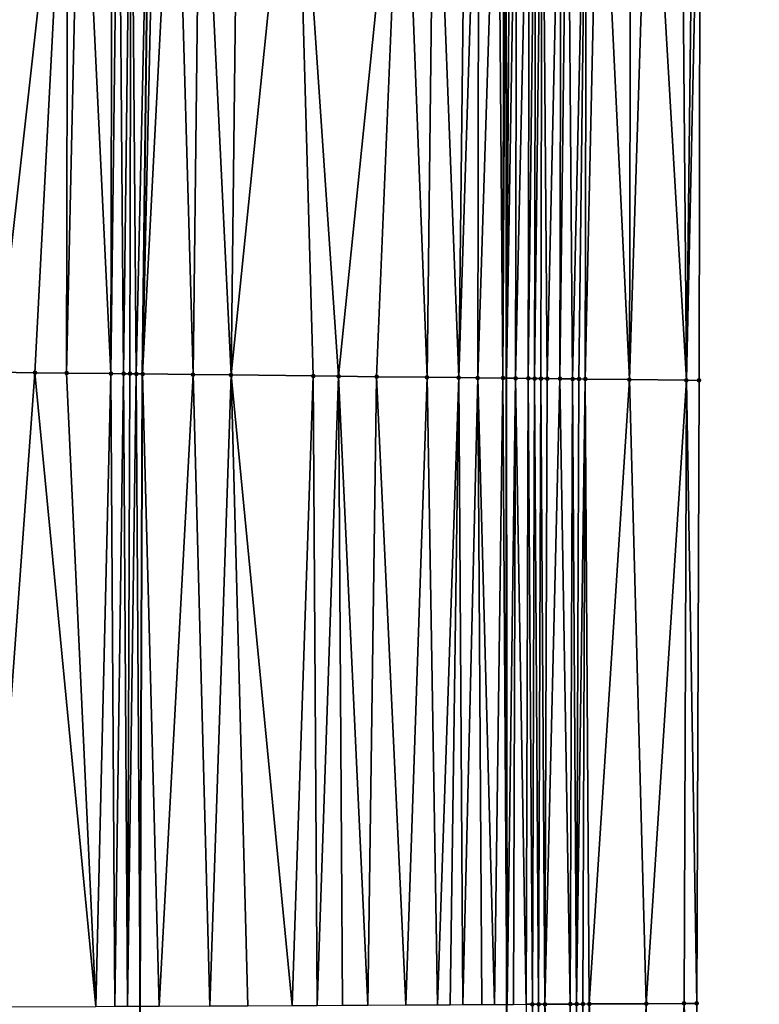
# Model space of a CAD drawing. Header units: feet. Extents: x 2004186 to 2014793, y 836912 to 864902.
# Tile 139 of 256: x 2010490 to 2010513, y 841229 to 841261. Entities that reach past the tile are written whole.
import ezdxf

# ---------------------------------------------------------------- set-up
doc = ezdxf.new("R2010")
doc.units = ezdxf.units.FT
doc.header["$LTSCALE"] = 100
doc.header["$MEASUREMENT"] = 0
for name, color, linetype, lineweight in [('EP_Travel Lane', 5, 'Continuous', 40), ('GPL_Skip Line', 2, 'Continuous', 40), ('Road Shots', 4, 'Continuous', 200), ('Road X-Section', 30, 'Continuous', 13)]:
    doc.layers.add(name, color=color, linetype=linetype, lineweight=lineweight)
doc.layers.add('I-77 SB_MM21-27-Surface-Border', color=7, linetype='Continuous')
doc.layers.add('I-77 SB_MM21-27-Surface-TIN', color=7, linetype='Continuous')

msp = doc.modelspace()

# ---------------------------------------------------------------- linework, layer by layer
at = {"layer": 'EP_Travel Lane'}
msp.add_polyline3d([(2010506.947924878, 841049.6166984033, 347.1537764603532), (2010506.703551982, 841069.6115058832, 347.521280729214), (2010506.428442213, 841089.6057693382, 347.8799774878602), (2010506.12200683, 841109.5995052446, 348.2335077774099), (2010505.815562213, 841129.5938436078, 348.5806898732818), (2010505.509115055, 841149.5883477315, 348.9379836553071), (2010505.202714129, 841169.5823916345, 349.272179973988), (2010505.043009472, 841189.5789698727, 349.634395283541), (2010505.032880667, 841209.5767884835, 350.0411888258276), (2010505.022806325, 841229.4670785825, 350.4218220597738), (2010505.012775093, 841249.2722537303, 350.8272575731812), (2010505.002656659, 841269.2702201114, 351.2023619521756), (2010505.052789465, 841289.2670007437, 351.5802791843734), (2010505.164352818, 841309.2635476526, 351.9483654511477), (2010505.275912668, 841329.259466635, 352.3346658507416), (2010505.387475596, 841349.2559374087, 352.6996424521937), (2010505.499053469, 841369.2521676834, 353.1036261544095), (2010505.746330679, 841389.2465528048, 353.4565571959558)], dxfattribs=at)
at = {"layer": 'GPL_Skip Line'}
msp.add_polyline3d([(2010495.804256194, 841049.4598734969, 347.3600128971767), (2010495.529776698, 841069.4543842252, 347.7339571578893), (2010495.255307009, 841089.4481805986, 348.1043761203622), (2010494.980825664, 841109.4428259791, 348.4546084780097), (2010494.706338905, 841129.4378657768, 348.783599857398), (2010494.431858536, 841149.4324400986, 349.1494141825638), (2010494.157377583, 841169.4270569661, 349.4919472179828), (2010493.8828987, 841189.4215230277, 349.8582159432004), (2010493.608423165, 841209.4157451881, 350.2470860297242), (2010493.425419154, 841229.4106769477, 350.6458651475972), (2010493.497891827, 841249.4055098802, 351.028242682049), (2010493.735743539, 841269.4005077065, 351.3978442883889), (2010493.973592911, 841289.3953088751, 351.7721775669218), (2010494.211443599, 841309.390220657, 352.1391192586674), (2010494.44929091, 841329.3848485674, 352.5185264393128), (2010494.687144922, 841349.3800397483, 352.873081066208), (2010494.924990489, 841369.374521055, 353.2730920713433), (2010495.162840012, 841389.3693348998, 353.6398672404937)], dxfattribs=at)
at = {"layer": 'I-77 SB_MM21-27-Surface-Border', "color": 3, "linetype": 'ByBlock', "lineweight": -2}
msp.add_polyline3d([(2010511.361773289, 841389.183310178, 353.2472468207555), (2010510.923949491, 841369.1918483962, 352.8955424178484), (2010510.886080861, 841349.1942388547, 352.4975332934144), (2010511.048205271, 841329.1948546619, 352.1159477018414), (2010511.01034741, 841309.198150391, 351.7298717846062), (2010511.172465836, 841289.198263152, 351.3567615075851), (2010511.134607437, 841269.2015136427, 350.98084508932), (2010511.096740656, 841249.2040594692, 350.6015202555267), (2010511.025202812, 841229.4983774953, 350.1976608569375), (2010511.206638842, 841209.6665230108, 349.7975713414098), (2010511.481119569, 841189.6719226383, 349.3932578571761), (2010511.755609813, 841169.6766289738, 349.0184022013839), (2010512.030080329, 841149.6827723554, 348.667966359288), (2010512.104591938, 841129.6845496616, 348.3252830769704), (2010512.179095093, 841109.6869427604, 347.9797780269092), (2010512.253583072, 841089.6904414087, 347.6289492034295), (2010512.128104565, 841069.6901259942, 347.2845300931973), (2010513.002515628, 841049.7047184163, 346.8908977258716)], dxfattribs=at)
at = {"layer": 'I-77 SB_MM21-27-Surface-TIN', "color": 128, "linetype": 'ByBlock', "lineweight": -2}
for points in [[(2010491.135918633, 841269.4306907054, 351.436712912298), (2010487.936134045, 841269.4678315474, 351.4849415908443), (2010488.898202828, 841249.4590130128, 351.0937678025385)], [(2010491.135918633, 841269.4306907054, 351.436712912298), (2010488.898202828, 841249.4590130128, 351.0937678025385), (2010490.098121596, 841249.4450470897, 351.077138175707)], [(2010491.135918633, 841269.4306907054, 351.436712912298), (2010490.098121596, 841249.4450470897, 351.077138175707), (2010491.098053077, 841249.4333395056, 351.0670258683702)], [(2010491.535891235, 841269.4260084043, 351.432760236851), (2010491.135918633, 841269.4306907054, 351.436712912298), (2010491.098053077, 841249.4333395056, 351.0670258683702)], [(2010491.535891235, 841269.4260084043, 351.432760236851), (2010491.098053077, 841249.4333395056, 351.0670258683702), (2010492.497958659, 841249.4170757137, 351.0460150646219)], [(2010492.535824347, 841269.4144378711, 351.4158072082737), (2010491.535891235, 841269.4260084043, 351.432760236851), (2010492.497958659, 841249.4170757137, 351.0460150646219)], [(2010492.735811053, 841269.4121308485, 351.4120461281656), (2010492.535824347, 841269.4144378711, 351.4158072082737), (2010492.497958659, 841249.4170757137, 351.0460150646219)], [(2010492.735811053, 841269.4121308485, 351.4120461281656), (2010492.497958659, 841249.4170757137, 351.0460150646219), (2010492.897931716, 841249.4124316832, 351.0398624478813)], [(2010493.135783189, 841269.4074094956, 351.4101356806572), (2010492.735811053, 841269.4121308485, 351.4120461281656), (2010492.897931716, 841249.4124316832, 351.0398624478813)], [(2010493.135783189, 841269.4074094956, 351.4101356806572), (2010492.897931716, 841249.4124316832, 351.0398624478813), (2010493.097917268, 841249.4100275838, 351.0412218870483)], [(2010493.135783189, 841269.4074094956, 351.4101356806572), (2010493.097917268, 841249.4100275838, 351.0412218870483), (2010493.297904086, 841249.4077299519, 351.0368279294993)], [(2010493.135783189, 841269.4074094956, 351.4101356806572), (2010493.297904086, 841249.4077299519, 351.0368279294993), (2010493.735743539, 841269.4005077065, 351.3978442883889)], [(2010493.297904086, 841249.4077299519, 351.0368279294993), (2010493.497891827, 841249.4055098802, 351.028242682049), (2010493.735743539, 841269.4005077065, 351.3978442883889)], [(2010493.935730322, 841269.3982071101, 351.3937471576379), (2010493.735743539, 841269.4005077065, 351.3978442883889), (2010493.497891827, 841249.4055098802, 351.028242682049)], [(2010494.535690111, 841269.3912582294, 351.3839184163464), (2010493.935730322, 841269.3982071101, 351.3937471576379), (2010493.497891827, 841249.4055098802, 351.028242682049)], [(2010494.535690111, 841269.3912582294, 351.3839184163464), (2010493.497891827, 841249.4055098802, 351.028242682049), (2010495.097785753, 841249.38707665, 350.9959104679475)], [(2010495.335636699, 841269.3820100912, 351.3699225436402), (2010494.535690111, 841269.3912582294, 351.3839184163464), (2010495.097785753, 841249.38707665, 350.9959104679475)], [(2010495.335636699, 841269.3820100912, 351.3699225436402), (2010495.097785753, 841249.38707665, 350.9959104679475), (2010496.297704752, 841249.3731301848, 350.9782293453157)], [(2010496.535555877, 841269.3680787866, 351.3520192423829), (2010495.335636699, 841269.3820100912, 351.3699225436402), (2010496.297704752, 841249.3731301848, 350.9782293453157)], [(2010498.335433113, 841269.3470529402, 351.3319046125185), (2010496.535555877, 841269.3680787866, 351.3520192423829), (2010496.297704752, 841249.3731301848, 350.9782293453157)], [(2010498.335433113, 841269.3470529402, 351.3319046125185), (2010496.297704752, 841249.3731301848, 350.9782293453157), (2010498.897527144, 841249.3427358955, 350.9494823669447)], [(2010498.335433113, 841269.3470529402, 351.3319046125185), (2010498.897527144, 841249.3427358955, 350.9494823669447), (2010499.697473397, 841249.3334596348, 350.9365394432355)], [(2010501.735204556, 841269.3076175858, 351.2792606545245), (2010498.335433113, 841269.3470529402, 351.3319046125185), (2010499.697473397, 841249.3334596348, 350.9365394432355)], [(2010501.735204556, 841269.3076175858, 351.2792606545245), (2010499.697473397, 841249.3334596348, 350.9365394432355), (2010500.897393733, 841249.3196255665, 350.9127845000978)], [(2010501.735204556, 841269.3076175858, 351.2792606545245), (2010500.897393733, 841249.3196255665, 350.9127845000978), (2010502.497285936, 841249.301047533, 350.8882773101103)], [(2010502.735137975, 841269.2960728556, 351.2609582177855), (2010501.735204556, 841269.3076175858, 351.2792606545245), (2010502.497285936, 841249.301047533, 350.8882773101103)], [(2010502.735137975, 841269.2960728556, 351.2609582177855), (2010502.497285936, 841249.301047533, 350.8882773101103), (2010503.497218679, 841249.2894460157, 350.8724332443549)], [(2010503.735071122, 841269.2845053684, 351.2438458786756), (2010502.735137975, 841269.2960728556, 351.2609582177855), (2010503.497218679, 841249.2894460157, 350.8724332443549)], [(2010504.135045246, 841269.2799510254, 351.2332015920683), (2010503.735071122, 841269.2845053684, 351.2438458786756), (2010503.497218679, 841249.2894460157, 350.8724332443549)], [(2010504.135045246, 841269.2799510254, 351.2332015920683), (2010503.497218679, 841249.2894460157, 350.8724332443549), (2010504.097179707, 841249.2826012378, 350.8566511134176)], [(2010504.735008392, 841269.2732843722, 351.2086136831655), (2010504.135045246, 841269.2799510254, 351.2332015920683), (2010504.097179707, 841249.2826012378, 350.8566511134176)], [(2010504.735008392, 841269.2732843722, 351.2086136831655), (2010504.097179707, 841249.2826012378, 350.8566511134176), (2010504.897129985, 841249.2736633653, 350.8254220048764)], [(2010504.934995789, 841269.2710353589, 351.2018189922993), (2010504.735008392, 841269.2732843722, 351.2086136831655), (2010504.897129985, 841249.2736633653, 350.8254220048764)], [(2010504.934995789, 841269.2710353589, 351.2018189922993), (2010504.897129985, 841249.2736633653, 350.8254220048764), (2010505.002656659, 841269.2702201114, 351.2023619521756)], [(2010504.897129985, 841249.2736633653, 350.8254220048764), (2010505.012775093, 841249.2722537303, 350.8272575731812), (2010505.002656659, 841269.2702201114, 351.2023619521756)], [(2010505.134981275, 841269.2686257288, 351.2034238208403), (2010505.002656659, 841269.2702201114, 351.2023619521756), (2010505.012775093, 841249.2722537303, 350.8272575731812)], [(2010505.334965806, 841269.2661358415, 351.2092257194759), (2010505.134981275, 841269.2686257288, 351.2034238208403), (2010505.012775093, 841249.2722537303, 350.8272575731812)], [(2010505.334965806, 841269.2661358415, 351.2092257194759), (2010505.012775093, 841249.2722537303, 350.8272575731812), (2010505.29710029, 841249.2687880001, 350.8317705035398)], [(2010505.734938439, 841269.2614561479, 351.2051366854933), (2010505.334965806, 841269.2661358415, 351.2092257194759), (2010505.29710029, 841249.2687880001, 350.8317705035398)], [(2010505.734938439, 841269.2614561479, 351.2051366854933), (2010505.29710029, 841249.2687880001, 350.8317705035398), (2010505.697073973, 841249.2641966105, 350.8227732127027)], [(2010505.934925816, 841269.2592055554, 351.1984245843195), (2010505.734938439, 841269.2614561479, 351.2051366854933), (2010505.697073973, 841249.2641966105, 350.8227732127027)], [(2010505.934925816, 841269.2592055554, 351.1984245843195), (2010505.697073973, 841249.2641966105, 350.8227732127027), (2010505.897061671, 841249.261972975, 350.8143805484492)], [(2010506.134914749, 841269.2570856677, 351.1848772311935), (2010505.934925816, 841269.2592055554, 351.1984245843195), (2010505.897061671, 841249.261972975, 350.8143805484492)], [(2010506.134914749, 841269.2570856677, 351.1848772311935), (2010505.897061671, 841249.261972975, 350.8143805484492), (2010506.097050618, 841249.2598543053, 350.8003156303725)], [(2010506.134914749, 841269.2570856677, 351.1848772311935), (2010506.097050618, 841249.2598543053, 350.8003156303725), (2010506.297038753, 841249.2576673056, 350.7899431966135)], [(2010506.734878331, 841269.2504556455, 351.1583736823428), (2010506.134914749, 841269.2570856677, 351.1848772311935), (2010506.297038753, 841249.2576673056, 350.7899431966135)], [(2010506.734878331, 841269.2504556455, 351.1583736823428), (2010506.297038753, 841249.2576673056, 350.7899431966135), (2010506.69701401, 841249.2532083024, 350.7737918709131)], [(2010506.934865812, 841269.2482136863, 351.15121009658), (2010506.734878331, 841269.2504556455, 351.1583736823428), (2010506.69701401, 841249.2532083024, 350.7737918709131)], [(2010506.934865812, 841269.2482136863, 351.15121009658), (2010506.69701401, 841249.2532083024, 350.7737918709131), (2010507.096988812, 841249.2487109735, 350.7597116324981)], [(2010507.534826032, 841269.2413010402, 351.139486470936), (2010506.934865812, 841269.2482136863, 351.15121009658), (2010507.096988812, 841249.2487109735, 350.7597116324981)], [(2010507.534826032, 841269.2413010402, 351.139486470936), (2010507.096988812, 841249.2487109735, 350.7597116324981), (2010507.296975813, 841249.2464287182, 350.7544867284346)], [(2010507.534826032, 841269.2413010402, 351.139486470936), (2010507.296975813, 841249.2464287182, 350.7544867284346), (2010507.496961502, 841249.2440361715, 350.7552218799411)], [(2010507.934802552, 841269.2369481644, 351.1183063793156), (2010507.534826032, 841269.2413010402, 351.139486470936), (2010507.496961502, 841249.2440361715, 350.7552218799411)], [(2010507.934802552, 841269.2369481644, 351.1183063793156), (2010507.496961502, 841249.2440361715, 350.7552218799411), (2010508.896876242, 841249.228542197, 350.6926108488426)], [(2010508.934742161, 841269.2259238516, 351.0727885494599), (2010507.934802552, 841269.2369481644, 351.1183063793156), (2010508.896876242, 841249.228542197, 350.6926108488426)], [(2010509.534704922, 841269.2192248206, 351.0498938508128), (2010508.934742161, 841269.2259238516, 351.0727885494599), (2010508.896876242, 841249.228542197, 350.6926108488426)], [(2010509.534704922, 841269.2192248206, 351.0498938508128), (2010508.896876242, 841249.228542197, 350.6926108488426), (2010510.696764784, 841249.2084668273, 350.6204624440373)], [(2010510.534643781, 841269.2081374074, 351.0076758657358), (2010509.534704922, 841269.2192248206, 351.0498938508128), (2010510.696764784, 841249.2084668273, 350.6204624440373)], [(2010510.934619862, 841269.2037476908, 350.9884223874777), (2010510.534643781, 841269.2081374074, 351.0076758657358), (2010510.696764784, 841249.2084668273, 350.6204624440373)], [(2010510.934619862, 841269.2037476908, 350.9884223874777), (2010510.696764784, 841249.2084668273, 350.6204624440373), (2010511.134607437, 841269.2015136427, 350.98084508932)], [(2010511.134607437, 841269.2015136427, 350.98084508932), (2010510.696764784, 841249.2084668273, 350.6204624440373), (2010511.096740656, 841249.2040594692, 350.6015202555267)], [(2010490.098121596, 841249.4450470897, 351.077138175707), (2010488.898202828, 841249.4590130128, 351.0937678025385), (2010488.625474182, 841229.387644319, 350.7226259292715)], [(2010490.098121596, 841249.4450470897, 351.077138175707), (2010488.625474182, 841229.387644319, 350.7226259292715), (2010492.025435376, 841229.4039206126, 350.6702297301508)], [(2010491.098053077, 841249.4333395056, 351.0670258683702), (2010490.098121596, 841249.4450470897, 351.077138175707), (2010492.025435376, 841229.4039206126, 350.6702297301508)], [(2010492.497958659, 841249.4170757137, 351.0460150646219), (2010491.098053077, 841249.4333395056, 351.0670258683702), (2010492.025435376, 841229.4039206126, 350.6702297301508)], [(2010492.497958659, 841249.4170757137, 351.0460150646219), (2010492.025435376, 841229.4039206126, 350.6702297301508), (2010492.625428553, 841229.4067874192, 350.6612647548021)], [(2010492.897931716, 841249.4124316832, 351.0398624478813), (2010492.497958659, 841249.4170757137, 351.0460150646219), (2010492.625428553, 841229.4067874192, 350.6612647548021)], [(2010492.897931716, 841249.4124316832, 351.0398624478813), (2010492.625428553, 841229.4067874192, 350.6612647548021), (2010493.025423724, 841229.408760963, 350.6520872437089)], [(2010493.097917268, 841249.4100275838, 351.0412218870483), (2010492.897931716, 841249.4124316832, 351.0398624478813), (2010493.025423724, 841229.408760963, 350.6520872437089)], [(2010493.297904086, 841249.4077299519, 351.0368279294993), (2010493.097917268, 841249.4100275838, 351.0412218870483), (2010493.025423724, 841229.408760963, 350.6520872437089)], [(2010493.297904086, 841249.4077299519, 351.0368279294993), (2010493.025423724, 841229.408760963, 350.6520872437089), (2010493.425419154, 841229.4106769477, 350.6458651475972)], [(2010493.297904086, 841249.4077299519, 351.0368279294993), (2010493.425419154, 841229.4106769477, 350.6458651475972), (2010493.497891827, 841249.4055098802, 351.028242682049)], [(2010494.025412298, 841229.4135509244, 350.6365320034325), (2010493.497891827, 841249.4055098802, 351.028242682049), (2010493.425419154, 841229.4106769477, 350.6458651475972)], [(2010495.097785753, 841249.38707665, 350.9959104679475), (2010493.497891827, 841249.4055098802, 351.028242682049), (2010494.025412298, 841229.4135509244, 350.6365320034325)], [(2010495.097785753, 841249.38707665, 350.9959104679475), (2010494.025412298, 841229.4135509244, 350.6365320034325), (2010495.625393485, 841229.4213332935, 350.6055627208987)], [(2010496.297704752, 841249.3731301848, 350.9782293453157), (2010495.097785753, 841249.38707665, 350.9959104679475), (2010495.625393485, 841229.4213332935, 350.6055627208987)], [(2010496.297704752, 841249.3731301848, 350.9782293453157), (2010495.625393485, 841229.4213332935, 350.6055627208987), (2010496.82537994, 841229.4270442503, 350.5887960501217)], [(2010498.897527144, 841249.3427358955, 350.9494823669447), (2010496.297704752, 841249.3731301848, 350.9782293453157), (2010498.225364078, 841229.4337202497, 350.5685563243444)], [(2010496.297704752, 841249.3731301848, 350.9782293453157), (2010496.82537994, 841229.4270442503, 350.5887960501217), (2010498.225364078, 841229.4337202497, 350.5685563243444)], [(2010498.897527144, 841249.3427358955, 350.9494823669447), (2010498.225364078, 841229.4337202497, 350.5685563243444), (2010499.02535491, 841229.4375582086, 350.5558045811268)], [(2010499.697473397, 841249.3334596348, 350.9365394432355), (2010498.897527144, 841249.3427358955, 350.9494823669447), (2010499.02535491, 841229.4375582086, 350.5558045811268)], [(2010499.697473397, 841249.3334596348, 350.9365394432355), (2010499.02535491, 841229.4375582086, 350.5558045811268), (2010499.825345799, 841229.4413834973, 350.5437033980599)], [(2010500.897393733, 841249.3196255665, 350.9127845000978), (2010499.697473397, 841249.3334596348, 350.9365394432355), (2010500.625336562, 841229.4452369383, 350.5301567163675)], [(2010499.697473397, 841249.3334596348, 350.9365394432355), (2010499.825345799, 841229.4413834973, 350.5437033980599), (2010500.625336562, 841229.4452369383, 350.5301567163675)], [(2010500.897393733, 841249.3196255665, 350.9127845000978), (2010500.625336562, 841229.4452369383, 350.5301567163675), (2010501.825322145, 841229.4511422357, 350.5034115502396)], [(2010502.497285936, 841249.301047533, 350.8882773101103), (2010500.897393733, 841249.3196255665, 350.9127845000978), (2010501.825322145, 841229.4511422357, 350.5034115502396)], [(2010502.497285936, 841249.301047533, 350.8882773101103), (2010501.825322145, 841229.4511422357, 350.5034115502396), (2010502.825310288, 841229.4560280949, 350.4829323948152)], [(2010503.497218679, 841249.2894460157, 350.8724332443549), (2010502.497285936, 841249.301047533, 350.8882773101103), (2010502.825310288, 841229.4560280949, 350.4829323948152)], [(2010503.497218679, 841249.2894460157, 350.8724332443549), (2010502.825310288, 841229.4560280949, 350.4829323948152), (2010503.225305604, 841229.4579696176, 350.4753990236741)], [(2010503.497218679, 841249.2894460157, 350.8724332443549), (2010503.225305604, 841229.4579696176, 350.4753990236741), (2010503.625301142, 841229.4598612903, 350.4704252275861)], [(2010504.097179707, 841249.2826012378, 350.8566511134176), (2010503.497218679, 841249.2894460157, 350.8724332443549), (2010503.625301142, 841229.4598612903, 350.4704252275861)], [(2010504.097179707, 841249.2826012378, 350.8566511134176), (2010503.625301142, 841229.4598612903, 350.4704252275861), (2010504.225293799, 841229.4628438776, 350.4555154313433)], [(2010504.897129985, 841249.2736633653, 350.8254220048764), (2010504.097179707, 841249.2826012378, 350.8566511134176), (2010504.625288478, 841229.4649271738, 350.4407026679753)], [(2010504.097179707, 841249.2826012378, 350.8566511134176), (2010504.225293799, 841229.4628438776, 350.4555154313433), (2010504.625288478, 841229.4649271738, 350.4407026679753)], [(2010504.897129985, 841249.2736633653, 350.8254220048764), (2010504.625288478, 841229.4649271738, 350.4407026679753), (2010505.022806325, 841229.4670785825, 350.4218220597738)], [(2010504.897129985, 841249.2736633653, 350.8254220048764), (2010505.022806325, 841229.4670785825, 350.4218220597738), (2010505.012775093, 841249.2722537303, 350.8272575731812)], [(2010505.29710029, 841249.2687880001, 350.8317705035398), (2010505.012775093, 841249.2722537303, 350.8272575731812), (2010505.025282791, 841229.4670919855, 350.4217044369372)], [(2010505.025282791, 841229.4670919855, 350.4217044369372), (2010505.012775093, 841249.2722537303, 350.8272575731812), (2010505.022806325, 841229.4670785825, 350.4218220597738)], [(2010505.29710029, 841249.2687880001, 350.8317705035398), (2010505.025282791, 841229.4670919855, 350.4217044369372), (2010505.225280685, 841229.4680100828, 350.4206417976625)], [(2010505.29710029, 841249.2687880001, 350.8317705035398), (2010505.225280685, 841229.4680100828, 350.4206417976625), (2010505.625276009, 841229.4699495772, 350.4132125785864)], [(2010505.697073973, 841249.2641966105, 350.8227732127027), (2010505.29710029, 841249.2687880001, 350.8317705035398), (2010505.625276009, 841229.4699495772, 350.4132125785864)], [(2010505.697073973, 841249.2641966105, 350.8227732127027), (2010505.625276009, 841229.4699495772, 350.4132125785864), (2010505.825273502, 841229.4709570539, 350.4075607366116)], [(2010505.897061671, 841249.261972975, 350.8143805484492), (2010505.697073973, 841249.2641966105, 350.8227732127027), (2010505.825273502, 841229.4709570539, 350.4075607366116)], [(2010505.897061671, 841249.261972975, 350.8143805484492), (2010505.825273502, 841229.4709570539, 350.4075607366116), (2010506.025270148, 841229.4721531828, 350.3922224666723)], [(2010506.097050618, 841249.2598543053, 350.8003156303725), (2010505.897061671, 841249.261972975, 350.8143805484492), (2010506.025270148, 841229.4721531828, 350.3922224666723)], [(2010506.097050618, 841249.2598543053, 350.8003156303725), (2010506.025270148, 841229.4721531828, 350.3922224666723), (2010506.225267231, 841229.4732520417, 350.3818785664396)], [(2010506.297038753, 841249.2576673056, 350.7899431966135), (2010506.097050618, 841249.2598543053, 350.8003156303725), (2010506.225267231, 841229.4732520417, 350.3818785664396)], [(2010506.69701401, 841249.2532083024, 350.7737918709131), (2010506.297038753, 841249.2576673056, 350.7899431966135), (2010506.225267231, 841229.4732520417, 350.3818785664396)], [(2010506.69701401, 841249.2532083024, 350.7737918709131), (2010506.225267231, 841229.4732520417, 350.3818785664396), (2010507.025256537, 841229.4774301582, 350.3516612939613)], [(2010507.096988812, 841249.2487109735, 350.7597116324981), (2010506.69701401, 841249.2532083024, 350.7737918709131), (2010507.025256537, 841229.4774301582, 350.3516612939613)], [(2010507.096988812, 841249.2487109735, 350.7597116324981), (2010507.025256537, 841229.4774301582, 350.3516612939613), (2010507.225253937, 841229.4784581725, 350.3449549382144)], [(2010507.296975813, 841249.2464287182, 350.7544867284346), (2010507.096988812, 841249.2487109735, 350.7597116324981), (2010507.225253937, 841229.4784581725, 350.3449549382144)], [(2010507.496961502, 841249.2440361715, 350.7552218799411), (2010507.296975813, 841249.2464287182, 350.7544867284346), (2010507.225253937, 841229.4784581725, 350.3449549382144)], [(2010507.496961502, 841249.2440361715, 350.7552218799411), (2010507.225253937, 841229.4784581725, 350.3449549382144), (2010507.425252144, 841229.4793066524, 350.3474668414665)], [(2010507.496961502, 841249.2440361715, 350.7552218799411), (2010507.425252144, 841229.4793066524, 350.3474668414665), (2010507.625249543, 841229.4803348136, 350.3407529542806)], [(2010508.896876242, 841249.228542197, 350.6926108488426), (2010507.496961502, 841249.2440361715, 350.7552218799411), (2010507.625249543, 841229.4803348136, 350.3407529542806)], [(2010508.896876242, 841249.228542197, 350.6926108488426), (2010507.625249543, 841229.4803348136, 350.3407529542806), (2010509.425224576, 841229.4899375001, 350.2623962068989)], [(2010510.696764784, 841249.2084668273, 350.6204624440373), (2010508.896876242, 841249.228542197, 350.6926108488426), (2010509.425224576, 841229.4899375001, 350.2623962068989)], [(2010510.696764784, 841249.2084668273, 350.6204624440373), (2010509.425224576, 841229.4899375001, 350.2623962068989), (2010510.625208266, 841229.4962646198, 350.2139924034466)], [(2010510.696764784, 841249.2084668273, 350.6204624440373), (2010510.625208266, 841229.4962646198, 350.2139924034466), (2010511.025202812, 841229.4983774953, 350.1976608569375)], [(2010510.696764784, 841249.2084668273, 350.6204624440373), (2010511.025202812, 841229.4983774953, 350.1976608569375), (2010511.096740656, 841249.2040594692, 350.6015202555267)], [(2010505.825273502, 841229.4709570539, 350.4075607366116), (2010505.625276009, 841229.4699495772, 350.4132125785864), (2010506.007190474, 841209.5906488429, 350.0174623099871)], [(2010506.025270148, 841229.4721531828, 350.3922224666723), (2010505.825273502, 841229.4709570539, 350.4075607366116), (2010506.207168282, 841209.5936381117, 350.0055314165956)], [(2010505.825273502, 841229.4709570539, 350.4075607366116), (2010506.007190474, 841209.5906488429, 350.0174623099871), (2010506.207168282, 841209.5936381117, 350.0055314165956)], [(2010506.225267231, 841229.4732520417, 350.3818785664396), (2010506.025270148, 841229.4721531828, 350.3922224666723), (2010506.207168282, 841209.5936381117, 350.0055314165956)], [(2010506.225267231, 841229.4732520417, 350.3818785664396), (2010506.207168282, 841209.5936381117, 350.0055314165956), (2010507.207062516, 841209.6082061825, 349.9643750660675)], [(2010507.025256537, 841229.4774301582, 350.3516612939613), (2010506.225267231, 841229.4732520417, 350.3818785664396), (2010507.207062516, 841209.6082061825, 349.9643750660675)], [(2010507.225253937, 841229.4784581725, 350.3449549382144), (2010507.025256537, 841229.4774301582, 350.3516612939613), (2010507.407043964, 841209.6109303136, 349.965409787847)], [(2010507.025256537, 841229.4774301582, 350.3516612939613), (2010507.207062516, 841209.6082061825, 349.9643750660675), (2010507.407043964, 841209.6109303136, 349.965409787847)], [(2010507.425252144, 841229.4793066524, 350.3474668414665), (2010507.225253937, 841229.4784581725, 350.3449549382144), (2010507.607023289, 841209.6138090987, 349.9588817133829)], [(2010507.225253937, 841229.4784581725, 350.3449549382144), (2010507.407043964, 841209.6109303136, 349.965409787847), (2010507.607023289, 841209.6138090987, 349.9588817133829)], [(2010507.625249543, 841229.4803348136, 350.3407529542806), (2010507.425252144, 841229.4793066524, 350.3474668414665), (2010507.607023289, 841209.6138090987, 349.9588817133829)], [(2010507.625249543, 841229.4803348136, 350.3407529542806), (2010507.607023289, 841209.6138090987, 349.9588817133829), (2010508.806894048, 841209.6314599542, 349.9012214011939)], [(2010509.425224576, 841229.4899375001, 350.2623962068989), (2010507.625249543, 841229.4803348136, 350.3407529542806), (2010508.806894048, 841209.6314599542, 349.9012214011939)], [(2010509.425224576, 841229.4899375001, 350.2623962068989), (2010508.806894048, 841209.6314599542, 349.9012214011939), (2010509.806788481, 841209.6460135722, 349.8607718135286)], [(2010510.625208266, 841229.4962646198, 350.2139924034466), (2010509.425224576, 841229.4899375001, 350.2623962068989), (2010509.806788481, 841209.6460135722, 349.8607718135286)], [(2010510.625208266, 841229.4962646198, 350.2139924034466), (2010509.806788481, 841209.6460135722, 349.8607718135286), (2010511.206638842, 841209.6665230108, 349.7975713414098)], [(2010510.625208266, 841229.4962646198, 350.2139924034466), (2010511.206638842, 841209.6665230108, 349.7975713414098), (2010511.025202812, 841229.4983774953, 350.1976608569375)]]:
    msp.add_3dface(points, dxfattribs=at)
at = {"layer": 'Road Shots', "lineweight": 100}
for p in [(2010490.098121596, 841249.4450470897, 351.077138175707), (2010491.098053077, 841249.4333395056, 351.0670258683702), (2010492.497958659, 841249.4170757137, 351.0460150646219), (2010492.897931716, 841249.4124316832, 351.0398624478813), (2010493.097917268, 841249.4100275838, 351.0412218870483), (2010493.297904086, 841249.4077299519, 351.0368279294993), (2010493.497891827, 841249.4055098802, 351.0282426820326), (2010495.097785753, 841249.38707665, 350.9959104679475), (2010496.297704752, 841249.3731301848, 350.9782293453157), (2010498.897527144, 841249.3427358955, 350.9494823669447), (2010499.697473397, 841249.3334596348, 350.9365394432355), (2010500.897393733, 841249.3196255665, 350.9127845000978), (2010502.497285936, 841249.301047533, 350.8882773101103), (2010503.497218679, 841249.2894460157, 350.8724332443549), (2010504.097179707, 841249.2826012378, 350.8566511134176), (2010504.897129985, 841249.2736633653, 350.8254220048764), (2010505.29710029, 841249.2687880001, 350.8317705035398), (2010505.697073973, 841249.2641966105, 350.8227732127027), (2010505.897061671, 841249.261972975, 350.8143805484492), (2010506.097050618, 841249.2598543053, 350.8003156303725), (2010506.297038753, 841249.2576673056, 350.7899431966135), (2010506.69701401, 841249.2532083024, 350.7737918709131), (2010507.096988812, 841249.2487109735, 350.7597116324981), (2010507.296975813, 841249.2464287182, 350.7544867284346), (2010507.496961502, 841249.2440361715, 350.7552218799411), (2010508.896876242, 841249.228542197, 350.6926108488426), (2010510.696764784, 841249.2084668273, 350.6204624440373), (2010511.096740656, 841249.2040594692, 350.6015202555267), (2010505.825273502, 841229.4709570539, 350.4075607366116), (2010506.025270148, 841229.4721531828, 350.3922224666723), (2010506.225267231, 841229.4732520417, 350.3818785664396), (2010507.025256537, 841229.4774301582, 350.3516612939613), (2010507.225253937, 841229.4784581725, 350.3449549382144), (2010507.425252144, 841229.4793066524, 350.3474668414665), (2010507.625249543, 841229.4803348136, 350.3407529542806), (2010509.425224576, 841229.4899375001, 350.2623962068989), (2010510.625208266, 841229.4962646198, 350.2139924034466), (2010511.025202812, 841229.4983774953, 350.1976608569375)]:
    msp.add_point(p, dxfattribs=at)
at = {"layer": 'Road X-Section', "extrusion": (0.0118926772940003, 0.9997580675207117, 0.01850326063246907), "elevation": 864962.5254946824, "flags": 128}
msp.add_lwpolyline([(-2000317.645512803, -15655.97120376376), (-2000318.045512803, -15655.98339041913), (-2000318.245512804, -15655.98528423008), (-2000318.445512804, -15655.98472027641), (-2000318.845512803, -15655.97594450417), (-2000319.045512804, -15655.97025277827), (-2000319.245512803, -15655.97164589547), (-2000319.645512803, -15655.9872866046), (-2000319.845512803, -15655.98623272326), (-2000320.245512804, -15655.96668188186), (-2000320.445512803, -15655.9617337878), (-2000320.845512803, -15655.96239965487), (-2000321.045512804, -15655.96042018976), (-2000321.645512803, -15655.96085244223), (-2000323.845512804, -15655.98912202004), (-2000324.845512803, -15656.00331581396), (-2000325.445512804, -15656.00899234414), (-2000326.045512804, -15656.0163903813), (-2000327.245512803, -15656.04150576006), (-2000329.645512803, -15656.06347521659), (-2000331.245512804, -15656.07819946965), (-2000331.645512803, -15656.0837150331), (-2000331.845512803, -15656.0880670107), (-2000332.245512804, -15656.10566508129), (-2000332.445512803, -15656.10994619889), (-2000334.245512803, -15656.12069762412), (-2000335.645512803, -15656.14406486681), (-2000337.645512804, -15656.16911971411), (-2000338.445512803, -15656.18102172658), (-2000340.245512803, -15656.21362223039), (-2000341.445512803, -15656.2302547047), (-2000342.445512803, -15656.24036874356), (-2000343.845512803, -15656.26138314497), (-2000344.245512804, -15656.26753681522), (-2000344.445512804, -15656.26617714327), (-2000344.645512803, -15656.2705718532), (-2000344.845512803, -15656.27915857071), (-2000346.445512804, -15656.31149632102), (-2000347.645512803, -15656.32918047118), (-2000350.245512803, -15656.35793237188), (-2000351.045512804, -15656.37087751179), (-2000352.245512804, -15656.39463652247), (-2000353.845512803, -15656.4191479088), (-2000354.845512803, -15656.43499468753), (-2000355.445512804, -15656.45077952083), (-2000356.245512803, -15656.48201397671), (-2000356.645512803, -15656.475664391), (-2000357.045512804, -15656.48466322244), (-2000357.245512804, -15656.49305732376), (-2000357.445512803, -15656.50712465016), (-2000357.645512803, -15656.51749885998), (-2000358.045512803, -15656.53365295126), (-2000358.445512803, -15656.54773560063), (-2000358.645512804, -15656.55296139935), (-2000358.845512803, -15656.55222612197), (-2000360.245512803, -15656.61484787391), (-2000362.045512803, -15656.68700863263), (-2000362.445512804, -15656.7059540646)], dxfattribs=at)
at = {"layer": 'Road X-Section', "extrusion": (-0.004486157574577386, 0.9998003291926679, 0.01947244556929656), "elevation": 832048.8793448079, "flags": 128}
msp.add_lwpolyline([(-2014220.589820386, -15854.07986066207), (-2014220.989820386, -15854.09043410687), (-2014221.189820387, -15854.09100396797), (-2014221.589820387, -15854.08810723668), (-2014221.989820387, -15854.08569584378), (-2014222.189820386, -15854.08642991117), (-2014222.389820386, -15854.09203109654), (-2014222.589820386, -15854.09981946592), (-2014222.789820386, -15854.10549160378), (-2014222.989820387, -15854.10269702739), (-2014223.189820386, -15854.08982639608), (-2014223.389820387, -15854.08140865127), (-2014223.789820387, -15854.08199300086), (-2014224.189820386, -15854.07728934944), (-2014224.389820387, -15854.07832864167), (-2014224.589820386, -15854.07490785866), (-2014224.789820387, -15854.07475060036), (-2014225.189820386, -15854.07725312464), (-2014225.389820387, -15854.07750419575), (-2014226.189820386, -15854.08913450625), (-2014227.389820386, -15854.11055096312), (-2014228.189820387, -15854.12311822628), (-2014229.389820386, -15854.13905434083), (-2014230.389820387, -15854.1512451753), (-2014231.989820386, -15854.1653993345), (-2014233.589820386, -15854.17938739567), (-2014234.789820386, -15854.18537000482), (-2014234.989820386, -15854.18942310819), (-2014235.189820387, -15854.19563775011), (-2014235.389820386, -15854.19817850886), (-2014236.189820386, -15854.20316005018), (-2014238.789820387, -15854.2449992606), (-2014239.589820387, -15854.25553622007), (-2014239.989820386, -15854.26043408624), (-2014240.589820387, -15854.26960039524), (-2014242.189820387, -15854.29507006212), (-2014242.989820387, -15854.30996109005), (-2014246.389820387, -15854.36236722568), (-2014246.989820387, -15854.37133390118), (-2014247.389820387, -15854.3805131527), (-2014248.389820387, -15854.39607134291), (-2014249.989820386, -15854.42704649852), (-2014251.189820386, -15854.44381634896), (-2014252.589820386, -15854.46405991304), (-2014253.389820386, -15854.47681407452), (-2014254.189820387, -15854.48891755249), (-2014254.989820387, -15854.5024668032), (-2014256.189820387, -15854.52921704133), (-2014257.189820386, -15854.54970008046), (-2014257.589820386, -15854.55723488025), (-2014257.989820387, -15854.56220961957), (-2014258.589820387, -15854.57712224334), (-2014258.989820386, -15854.59193781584), (-2014259.389820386, -15854.61093964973), (-2014259.589820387, -15854.61200249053), (-2014259.989820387, -15854.6194331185), (-2014260.189820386, -15854.6250860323), (-2014260.389820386, -15854.64042721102), (-2014260.589820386, -15854.65077307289), (-2014261.389820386, -15854.68099607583), (-2014261.589820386, -15854.68770370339), (-2014261.789820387, -15854.68519132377), (-2014261.989820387, -15854.69190648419), (-2014263.789820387, -15854.77027809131), (-2014264.989820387, -15854.81869107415), (-2014265.389820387, -15854.83502571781)], dxfattribs=at)

doc.saveas('drawing.dxf')
